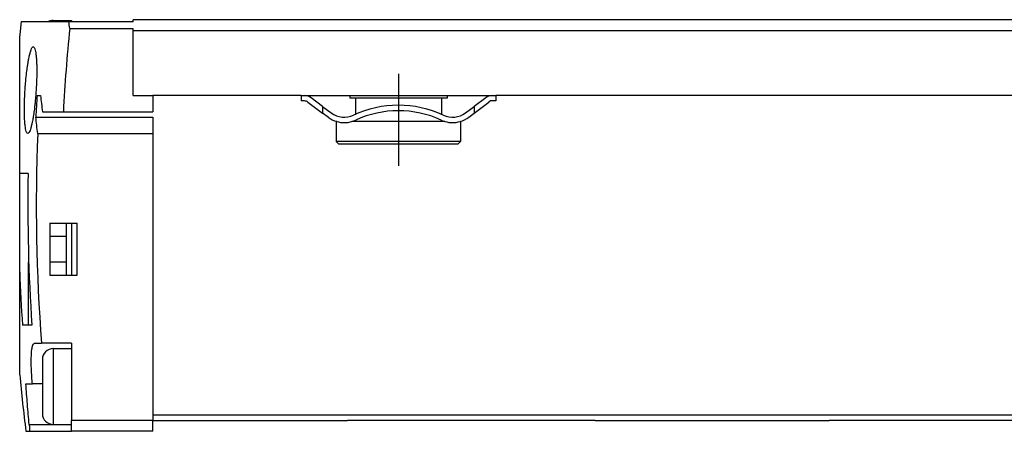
# Model space of a CAD drawing. Header units: millimetres. Extents: x -285 to 2170, y -283 to 203.
# Tile 13 of 33: x 446 to 537, y -96 to -58. Entities that reach past the tile are written whole.
import ezdxf

# ---------------------------------------------------------------- set-up
doc = ezdxf.new("R2010")
doc.units = ezdxf.units.MM
doc.linetypes.add('DOT_CENTER', pattern=[14, 12, -1, 0, -1])
doc.layers.add('1', color=7, linetype='Continuous')

# ---------------------------------------------------------------- blocks, each defined once
blk = doc.blocks.new('CABEZA__14', base_point=(475.9, -95.458))
at = {"color": 7, "linetype": 'Continuous'}
for p, q in [((476.803, -95.458), (475.9, -95.458)), ((486.15, -95.458), (476.803, -95.458)), ((493.049, -95.458), (486.15, -95.458)), ((498.8, -95.458), (493.049, -95.458)), ((526.151, -95.458), (520.4, -95.458)), ((533.05, -95.458), (526.151, -95.458)), ((542.397, -95.458), (533.05, -95.458)), ((542.397, -95.458), (543.3, -95.458))]:
    blk.add_line(p, q, dxfattribs=at)
blk = doc.blocks.new('REGLA__15', base_point=(445.6, -96.458))
at = {"color": 7, "linetype": 'Continuous'}
for p, q in [((448.22, -58.658), (445.724, -58.658)), ((450.144, -58.658), (448.22, -58.658)), ((448.7, -58.535), (450.4, -58.535)), ((450.4, -58.658), (450.144, -58.658)), ((456.1, -58.658), (450.4, -58.658)), ((456.1, -58.658), (456.1, -58.458)), ((2096.1, -58.458), (456.1, -58.458)), ((445.6, -72.656), (445.6, -59.935)), ((450.224, -59.258), (456.1, -59.258)), ((456.1, -59.458), (456.1, -59.258)), ((456.1, -59.458), (2096.1, -59.458)), ((456.1, -65.458), (456.1, -59.458)), ((447.2, -65.458), (447.526, -65.458)), ((456.1, -65.458), (457.9, -65.458)), ((457.9, -65.458), (457.9, -66.958)), ((471.6, -65.458), (457.9, -65.458)), ((471.6, -65.458), (471.933, -65.458)), ((471.6, -65.458), (471.6, -65.958)), ((471.933, -65.458), (485.1, -65.458)), ((476.1, -65.458), (476.1, -65.708)), ((485.1, -65.458), (489.267, -65.458)), ((485.1, -65.458), (485.1, -65.708)), ((489.267, -65.458), (489.6, -65.458)), ((571.6, -65.458), (489.6, -65.458)), ((489.6, -65.458), (489.6, -65.958)), ((471.933, -65.958), (471.6, -65.958)), ((472.233, -66.058), (473.6, -67.083)), ((473.6, -66.458), (472.533, -65.658)), ((476.625, -65.708), (476.1, -65.708)), ((484.575, -65.708), (476.625, -65.708)), ((476.625, -65.708), (476.625, -67.19)), ((485.1, -65.708), (484.575, -65.708)), ((484.575, -65.708), (484.575, -67.19)), ((488.667, -65.658), (487.6, -66.458)), ((487.6, -67.083), (488.967, -66.058)), ((489.125, -65.958), (488.967, -66.058)), ((489.6, -65.958), (489.125, -65.958)), ((447.702, -66.958), (449.635, -66.958)), ((449.635, -66.958), (457.9, -66.958)), ((473.6, -66.458), (474.4, -67.058)), ((474.1, -67.458), (473.6, -67.083)), ((486.8, -67.058), (487.6, -66.458)), ((487.1, -67.458), (487.6, -67.083)), ((447.09, -67.458), (457.9, -67.458)), ((457.9, -67.458), (457.9, -68.957)), ((474.9, -67.858), (474.85, -67.858)), ((474.85, -67.858), (474.85, -69.708)), ((476.625, -67.858), (476.3, -67.858)), ((476.625, -67.738), (476.625, -67.858)), ((484.575, -67.858), (476.625, -67.858)), ((484.575, -67.738), (484.575, -67.858)), ((484.9, -67.858), (484.575, -67.858)), ((486.35, -67.858), (486.3, -67.858)), ((486.35, -67.858), (486.35, -69.708)), ((447.265, -68.957), (457.9, -68.957)), ((457.9, -68.957), (457.9, -94.958)), ((486.35, -69.708), (474.85, -69.708)), ((475.1, -69.958), (474.85, -69.708)), ((486.1, -69.958), (475.1, -69.958)), ((486.1, -69.958), (486.35, -69.708)), ((446.379, -72.656), (445.6, -72.656)), ((445.6, -81.755), (445.6, -72.656)), ((448.4, -77.256), (449.9, -77.256)), ((448.4, -77.256), (448.4, -82.056)), ((449.9, -77.256), (450.4, -77.256)), ((449.9, -77.256), (449.9, -78.456)), ((450.4, -77.256), (450.9, -77.256)), ((450.9, -82.056), (450.9, -77.256)), ((448.4, -78.456), (449.9, -78.456)), ((449.9, -78.456), (449.9, -80.856)), ((446.4, -79.511), (446.4, -80.856)), ((446.4, -86.656), (446.4, -80.856)), ((446.437, -80.856), (446.4, -80.856)), ((449.9, -80.856), (448.4, -80.856)), ((449.9, -80.856), (449.9, -82.056)), ((445.6, -91.234), (445.6, -81.755)), ((448.4, -82.056), (449.9, -82.056)), ((449.9, -82.056), (450.4, -82.056)), ((450.4, -82.056), (450.9, -82.056)), ((446.4, -86.656), (445.853, -86.656)), ((446.722, -86.656), (446.4, -86.656)), ((446.952, -88.328), (447.623, -88.328)), ((450.4, -88.328), (447.623, -88.328)), ((448.7, -88.828), (450.4, -88.828)), ((450.4, -88.328), (450.4, -88.828)), ((450.4, -88.828), (450.4, -95.458)), ((446.176, -92.082), (446.775, -92.082)), ((447.7, -92.082), (446.775, -92.082)), ((450.4, -95.828), (450.4, -95.458)), ((457.9, -94.958), (457.9, -95.458)), ((457.9, -95.458), (475.9, -95.458)), ((457.9, -96.458), (457.9, -95.458)), ((476.803, -95.458), (475.9, -95.458)), ((486.15, -95.458), (476.803, -95.458)), ((493.049, -95.458), (486.15, -95.458)), ((498.8, -95.458), (493.049, -95.458)), ((498.8, -95.458), (520.4, -95.458)), ((526.151, -95.458), (520.4, -95.458)), ((533.05, -95.458), (526.151, -95.458)), ((542.397, -95.458), (533.05, -95.458)), ((448.7, -95.828), (450.4, -95.828)), ((450.4, -96.458), (450.4, -95.828)), ((446.171, -96.458), (446.498, -96.458)), ((446.498, -96.458), (450.4, -96.458)), ((457.9, -96.458), (450.4, -96.458))]:
    blk.add_line(p, q, dxfattribs=at)
at = {"color": 3, "linetype": 'Continuous'}
for p, q in [((473.6, -66.458), (473.6, -67.083)), ((487.6, -66.458), (487.6, -67.083)), ((450.4, -77.256), (450.4, -82.056)), ((457.9, -95.458), (450.4, -95.458)), ((2094.3, -94.958), (457.9, -94.958)), ((446.481, -95.828), (448.7, -95.828))]:
    blk.add_line(p, q, dxfattribs=at)
at = {"color": 7, "linetype": 'Continuous'}
for centre, radius, start, end in [((612.87, -75.585), 168, 174.21744, 174.65504), ((448.7, -59.535), 1, 90, 118.69536), ((612.87, -75.585), 163.463, 174.26776, 176.97486), ((612.87, -75.585), 165.979, 176.50213, 177.19358), ((471.933, -66.458), 1, 53.1301, 90), ((489.267, -66.458), 1, 90, 126.8699), ((471.933, -66.458), 0.5, 53.1301, 90), ((480.6, -76.272), 9.914, 65.24699, 114.75301), ((475.6, -65.458), 2, 233.1301, 295.11695), ((480.6, -76.272), 9.414, 65.25599, 114.74401), ((485.6, -65.458), 2, 244.88305, 306.8699), ((475.6, -65.458), 2.5, 233.1301, 253.7398), ((475.6, -65.458), 2.5, 253.7398, 286.2602), ((475.6, -65.458), 2.5, 286.2602, 295.07806), ((485.6, -65.458), 2.5, 244.92194, 253.7398), ((485.6, -65.458), 2.5, 253.7398, 286.2602), ((485.6, -65.458), 2.5, 286.2602, 306.8699), ((612.87, -75.585), 165.737, 177.70833, 184.40982), ((612.87, -75.585), 166.516, 178.99214, 183.81221), ((612.87, -75.585), 167.383, 182.11251, 183.79243), ((448.7, -89.828), 1, 90, 180), ((612.87, -75.585), 168, 185.34496, 187.13724), ((448.7, -94.828), 1, 180, 270)]:
    blk.add_arc(centre, radius, start, end, dxfattribs=at)
at = {"color": 3, "linetype": 'Continuous'}
for points, knots in [([(448.7, -58.535), (448.7, -58.555), (448.7, -58.596), (448.7, -58.637), (448.7, -58.658)], [0, 0, 0, 0, 0.0596797, 0.1228149, 0.1228149, 0.1228149, 0.1228149]), ([(448.7, -88.828), (448.7, -88.906), (448.7, -89.068), (448.7, -89.299), (448.7, -89.548), (448.7, -89.827), (448.7, -90.167), (448.7, -90.551), (448.7, -90.901), (448.7, -91.227), (448.7, -91.53), (448.7, -91.869), (448.7, -92.179), (448.7, -92.442), (448.7, -92.619), (448.7, -92.741), (448.7, -92.792), (448.7, -92.813)], [0, 0, 0, 0, 0.234448, 0.48475, 0.694749, 0.979302, 1.323576, 1.712738, 2.131955, 2.373664, 2.689659, 3.041699, 3.391543, 3.618197, 3.833219, 3.921347, 3.984869, 3.984869, 3.984869, 3.984869]), ([(448.7, -92.813), (448.7, -92.983), (448.7, -93.284), (448.7, -93.671), (448.7, -94.002), (448.7, -94.352), (448.7, -94.772), (448.7, -95.154), (448.7, -95.458), (448.7, -95.63), (448.7, -95.752), (448.7, -95.803), (448.7, -95.828)], [0, 0, 0, 0, 0.510345, 0.902381, 1.162218, 1.502893, 1.952971, 2.421806, 2.64846, 2.863482, 2.939114, 3.015132, 3.015132, 3.015132, 3.015132])]:
    blk.add_open_spline(points, degree=3, knots=knots, dxfattribs=at)
at = {"color": 7, "linetype": 'Continuous'}
for points, knots in [([(450.224, -59.258), (450.211, -59.158), (450.183, -58.958), (450.157, -58.758), (450.144, -58.658)], [0, 0, 0, 0, 0.3027322, 0.6053907, 0.6053907, 0.6053907, 0.6053907]), ([(450.4, -58.535), (450.4, -58.54), (450.4, -58.55), (450.4, -58.573), (450.4, -58.61), (450.4, -58.64), (450.4, -58.658)], [0, 0, 0, 0, 0.0128633, 0.0308396, 0.0692631, 0.1228149, 0.1228149, 0.1228149, 0.1228149]), ([(446.35, -68.958), (446.32, -68.941), (446.249, -68.903), (446.196, -68.735), (446.141, -68.524), (446.109, -68.286), (446.082, -68.039), (446.06, -67.743), (446.041, -67.326), (446.034, -66.913), (446.035, -66.5), (446.043, -66.088), (446.061, -65.553), (446.094, -64.941), (446.139, -64.331), (446.189, -63.8), (446.235, -63.391), (446.276, -63.068), (446.318, -62.763), (446.372, -62.416), (446.442, -62.027), (446.523, -61.664), (446.606, -61.36), (446.69, -61.155), (446.759, -61.004), (446.834, -60.97), (446.861, -60.958)], [0, 0, 0, 0, 0.100167, 0.234886, 0.49776, 0.768198, 0.949673, 1.243047, 1.657541, 2.202701, 2.481567, 2.897852, 3.437844, 4.088003, 4.735049, 5.273388, 5.689446, 5.96948, 6.248446, 6.61429, 7.023487, 7.43296, 7.733273, 7.959768, 8.111695, 8.200487, 8.200487, 8.200487, 8.200487]), ([(446.861, -60.958), (446.892, -60.975), (446.962, -61.013), (447.016, -61.18), (447.07, -61.39), (447.114, -61.7), (447.146, -62.054), (447.166, -62.44), (447.175, -62.784), (447.178, -63.089), (447.178, -63.412), (447.17, -63.825), (447.152, -64.361), (447.119, -64.973), (447.073, -65.585), (447.022, -66.117), (446.977, -66.527), (446.924, -66.942), (446.864, -67.359), (446.79, -67.778), (446.728, -68.074), (446.667, -68.326), (446.605, -68.556), (446.521, -68.761), (446.453, -68.912), (446.378, -68.946), (446.35, -68.958)], [0, 0, 0, 0, 0.100156, 0.234307, 0.496103, 0.764975, 1.165099, 1.565163, 1.923695, 2.198787, 2.478253, 2.895096, 3.435778, 4.086938, 4.735421, 5.275104, 5.69217, 5.972635, 6.530338, 6.953449, 7.251581, 7.434, 7.733769, 7.960092, 8.112182, 8.200948, 8.200948, 8.200948, 8.200948]), ([(447.526, -65.458), (447.554, -65.708), (447.609, -66.209), (447.671, -66.708), (447.702, -66.958)], [0, 0, 0, 0, 0.754936, 1.510269, 1.510269, 1.510269, 1.510269]), ([(447.265, -68.957), (447.234, -68.708), (447.172, -68.208), (447.117, -67.708), (447.09, -67.458)], [0, 0, 0, 0, 0.75497, 1.509546, 1.509546, 1.509546, 1.509546]), ([(446.775, -92.082), (446.758, -91.876), (446.716, -91.391), (446.677, -90.654), (446.664, -89.969), (446.678, -89.411), (446.704, -88.984), (446.764, -88.661), (446.814, -88.423), (446.911, -88.356), (446.952, -88.328)], [0, 0, 0, 0, 0.621985, 1.457821, 2.214233, 2.67509, 3.138057, 3.484912, 3.681027, 3.826272, 3.826272, 3.826272, 3.826272]), ([(447.7, -89.828), (447.7, -89.897), (447.7, -90.039), (447.7, -90.26), (447.7, -90.499), (447.7, -90.743), (447.7, -90.981), (447.7, -91.194), (447.7, -91.369), (447.7, -91.509), (447.7, -91.614), (447.7, -91.701), (447.7, -91.765), (447.7, -91.801), (447.7, -91.813)], [0, 0, 0, 0, 0.205724, 0.427846, 0.661433, 0.922517, 1.161211, 1.374935, 1.561112, 1.687978, 1.793395, 1.876584, 1.949452, 1.984869, 1.984869, 1.984869, 1.984869]), ([(447.7, -91.813), (447.7, -91.894), (447.7, -92.066), (447.7, -92.344), (447.7, -92.697), (447.7, -92.96), (447.7, -93.117)], [0, 0, 0, 0, 0.243637, 0.515132, 0.833975, 1.303705, 1.303705, 1.303705, 1.303705]), ([(446.481, -95.828), (446.424, -95.204), (446.31, -93.956), (446.221, -92.707), (446.176, -92.082)], [0, 0, 0, 0, 1.879066, 3.757861, 3.757861, 3.757861, 3.757861]), ([(447.7, -93.117), (447.7, -93.18), (447.7, -93.309), (447.7, -93.605), (447.7, -93.971), (447.7, -94.332), (447.7, -94.57), (447.7, -94.693), (447.7, -94.774), (447.7, -94.81), (447.7, -94.828)], [0, 0, 0, 0, 0.190185, 0.387991, 0.887769, 1.28767, 1.469975, 1.603142, 1.657153, 1.711427, 1.711427, 1.711427, 1.711427]), ([(446.481, -95.828), (446.484, -95.863), (446.49, -95.926), (446.497, -96.012), (446.503, -96.098), (446.509, -96.187), (446.513, -96.279), (446.514, -96.353), (446.513, -96.403), (446.509, -96.433), (446.507, -96.45), (446.5, -96.456), (446.498, -96.458)], [0, 0, 0, 0, 0.1058656, 0.1914951, 0.256941, 0.3661694, 0.4589497, 0.5333005, 0.587639, 0.6087642, 0.6257159, 0.6349479, 0.6349479, 0.6349479, 0.6349479])]:
    blk.add_open_spline(points, degree=3, knots=knots, dxfattribs=at)
at = {"layer": '1', "color": 2, "linetype": 'DOT_CENTER'}
blk.add_line((480.6, -63.458), (480.6, -71.958), dxfattribs=at)
blk = doc.blocks.new('Regla_G2_cm1540-T__16', base_point=(445.6, -96.458))
for name, p in [('REGLA__15', (445.6, -96.458)), ('CABEZA__14', (475.9, -95.458))]:
    blk.add_blockref(name, p)
blk = doc.blocks.new('B1', base_point=(626, -76))
blk.add_blockref('Regla_G2_cm1540-T__16', (445.6, -96.458))

msp = doc.modelspace()

# ---------------------------------------------------------------- block references
msp.add_blockref('B1', (626, -76))

doc.saveas('drawing.dxf')
